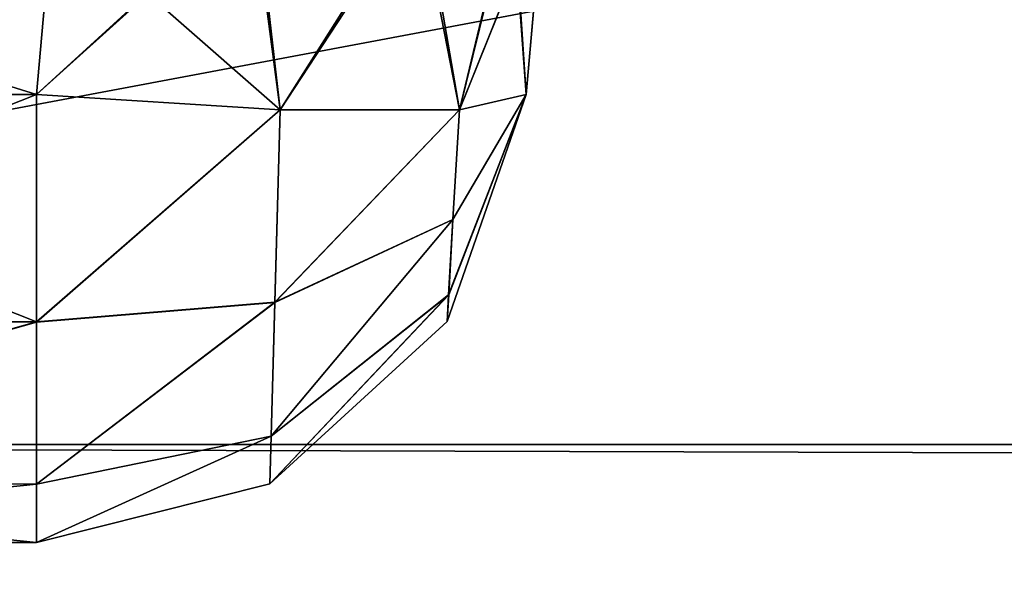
# Model space of a CAD drawing. Header units: millimetres. Extents: x -125 to 125, y -5 to 106.
# Tile 5 of 188: x -123.179 to -122.177, y -3.15 to -2.568. Entities that reach past the tile are written whole.
import ezdxf

# ---------------------------------------------------------------- set-up
doc = ezdxf.new("R2010")
doc.units = ezdxf.units.MM
doc.header["$LTSCALE"] = 65.185185
for name, color, linetype in [('132', 7, 'CONTINUOUS'), ('133', 7, 'CONTINUOUS'), ('134', 7, 'CONTINUOUS'), ('140', 7, 'CONTINUOUS'), ('142', 7, 'CONTINUOUS'), ('143', 7, 'CONTINUOUS'), ('144', 7, 'CONTINUOUS'), ('145', 7, 'CONTINUOUS'), ('146', 7, 'CONTINUOUS'), ('150', 7, 'CONTINUOUS'), ('151', 7, 'CONTINUOUS'), ('157', 7, 'CONTINUOUS'), ('159', 7, 'CONTINUOUS'), ('160', 7, 'CONTINUOUS'), ('165', 7, 'CONTINUOUS'), ('166', 7, 'CONTINUOUS'), ('170', 7, 'CONTINUOUS'), ('171', 7, 'CONTINUOUS'), ('172', 7, 'CONTINUOUS'), ('173', 7, 'CONTINUOUS'), ('174', 7, 'CONTINUOUS'), ('175', 7, 'CONTINUOUS'), ('596', 7, 'CONTINUOUS'), ('597', 7, 'CONTINUOUS'), ('625', 7, 'CONTINUOUS'), ('627', 7, 'CONTINUOUS')]:
    doc.layers.add(name, color=color, linetype=linetype)

msp = doc.modelspace()

# ---------------------------------------------------------------- linework, layer by layer
at = {"layer": '132', "linetype": 'Continuous'}
for points in [[(-122.6466, -2.447, -41.059), (-122.6467, -2.4475, -38.941), (-122.6638, -2.6436, -41.0418), (-122.6466, -2.447, -41.059)], [(-122.6638, -2.6436, -41.0418), (-122.6467, -2.4475, -38.941), (-122.6638, -2.6436, -38.9582), (-122.6638, -2.6436, -41.0418)]]:
    msp.add_3dface(points, dxfattribs=at)
at = {"layer": '133', "linetype": 'Continuous'}
for points in [[(-123.1456, -2.4564, -41.5563), (-122.9426, -2.4427, -41.515), (-123.1619, -2.6436, -41.5399), (-123.1456, -2.4564, -41.5563)], [(-123.1619, -2.6436, -41.5399), (-122.9426, -2.4427, -41.515), (-122.914, -2.6593, -41.4719), (-123.1619, -2.6436, -41.5399)], [(-122.9426, -2.4427, -41.515), (-122.7749, -2.4387, -41.3947), (-122.914, -2.6593, -41.4719), (-122.9426, -2.4427, -41.515)], [(-122.914, -2.6593, -41.4719), (-122.7749, -2.4387, -41.3947), (-122.7318, -2.6593, -41.2898), (-122.914, -2.6593, -41.4719)], [(-122.7749, -2.4387, -41.3947), (-122.6787, -2.4386, -41.238), (-122.7318, -2.6593, -41.2898), (-122.7749, -2.4387, -41.3947)], [(-122.6787, -2.4386, -41.238), (-122.6466, -2.447, -41.059), (-122.7318, -2.6593, -41.2898), (-122.6787, -2.4386, -41.238)], [(-122.6466, -2.447, -41.059), (-122.6638, -2.6436, -41.0418), (-122.7318, -2.6593, -41.2898), (-122.6466, -2.447, -41.059)]]:
    msp.add_3dface(points, dxfattribs=at)
at = {"layer": '134', "linetype": 'Continuous'}
for points in [[(-123.762, -2.4564, -41.5563), (-123.1456, -2.4564, -41.5563), (-123.7456, -2.6436, -41.5399), (-123.762, -2.4564, -41.5563)], [(-123.1456, -2.4564, -41.5563), (-123.1619, -2.6436, -41.5399), (-123.7456, -2.6436, -41.5399), (-123.1456, -2.4564, -41.5563)]]:
    msp.add_3dface(points, dxfattribs=at)
at = {"layer": '140', "linetype": 'Continuous'}
for points in [[(-123.1456, -2.4564, -38.4437), (-123.762, -2.4564, -38.4437), (-123.1619, -2.6436, -38.4601), (-123.1456, -2.4564, -38.4437)], [(-123.762, -2.4564, -38.4437), (-123.7456, -2.6436, -38.4601), (-123.1619, -2.6436, -38.4601), (-123.762, -2.4564, -38.4437)]]:
    msp.add_3dface(points, dxfattribs=at)
at = {"layer": '142', "linetype": 'Continuous'}
for points in [[(-122.939, -2.4425, -38.4866), (-123.1456, -2.4564, -38.4437), (-122.914, -2.6593, -38.5281), (-122.939, -2.4425, -38.4866)], [(-122.7696, -2.4387, -38.6112), (-122.939, -2.4425, -38.4866), (-122.914, -2.6593, -38.5281), (-122.7696, -2.4387, -38.6112)], [(-122.7318, -2.6593, -38.7102), (-122.7696, -2.4387, -38.6112), (-122.914, -2.6593, -38.5281), (-122.7318, -2.6593, -38.7102)], [(-122.6774, -2.4391, -38.7657), (-122.7696, -2.4387, -38.6112), (-122.7318, -2.6593, -38.7102), (-122.6774, -2.4391, -38.7657)], [(-122.6638, -2.6436, -38.9582), (-122.6774, -2.4391, -38.7657), (-122.7318, -2.6593, -38.7102), (-122.6638, -2.6436, -38.9582)], [(-122.6467, -2.4475, -38.941), (-122.6774, -2.4391, -38.7657), (-122.6638, -2.6436, -38.9582), (-122.6467, -2.4475, -38.941)], [(-123.1456, -2.4564, -38.4437), (-123.1619, -2.6436, -38.4601), (-122.914, -2.6593, -38.5281), (-123.1456, -2.4564, -38.4437)]]:
    msp.add_3dface(points, dxfattribs=at)
at = {"layer": '143', "linetype": 'Continuous'}
for points in [[(-122.914, -2.6593, -38.5281), (-123.1619, -2.6436, -38.4601), (-123.1619, -2.8754, -38.5408), (-122.914, -2.6593, -38.5281)], [(-122.6638, -2.6436, -38.9582), (-122.7427, -2.8477, -38.8449), (-122.7442, -2.8748, -38.9582), (-122.6638, -2.6436, -38.9582)], [(-122.6638, -2.6436, -38.9582), (-122.7383, -2.7711, -38.7551), (-122.7427, -2.8477, -38.8449), (-122.6638, -2.6436, -38.9582)], [(-122.6638, -2.6436, -38.9582), (-122.7318, -2.6593, -38.7102), (-122.7383, -2.7711, -38.7551), (-122.6638, -2.6436, -38.9582)], [(-122.9195, -2.8554, -38.6032), (-122.914, -2.6593, -38.5281), (-123.1619, -2.8754, -38.5408), (-122.9195, -2.8554, -38.6032)], [(-122.7383, -2.7711, -38.7551), (-122.7318, -2.6593, -38.7102), (-122.9195, -2.8554, -38.6032), (-122.7383, -2.7711, -38.7551)], [(-122.7318, -2.6593, -38.7102), (-122.914, -2.6593, -38.5281), (-122.9195, -2.8554, -38.6032), (-122.7318, -2.6593, -38.7102)], [(-122.7427, -2.8477, -38.8449), (-122.7383, -2.7711, -38.7551), (-122.9233, -2.9917, -38.7591), (-122.7427, -2.8477, -38.8449)], [(-122.7383, -2.7711, -38.7551), (-122.9195, -2.8554, -38.6032), (-122.9233, -2.9917, -38.7591), (-122.7383, -2.7711, -38.7551)], [(-122.7427, -2.8477, -38.8449), (-122.9233, -2.9917, -38.7591), (-122.9246, -3.0401, -38.9582), (-122.7427, -2.8477, -38.8449)], [(-122.7442, -2.8748, -38.9582), (-122.7427, -2.8477, -38.8449), (-122.9246, -3.0401, -38.9582), (-122.7442, -2.8748, -38.9582)], [(-122.9195, -2.8554, -38.6032), (-123.1619, -2.8754, -38.5408), (-123.1619, -3.0406, -38.7217), (-122.9195, -2.8554, -38.6032)], [(-122.9233, -2.9917, -38.7591), (-122.9195, -2.8554, -38.6032), (-123.1619, -3.0406, -38.7217), (-122.9233, -2.9917, -38.7591)], [(-122.9233, -2.9917, -38.7591), (-123.1619, -3.0406, -38.7217), (-123.1619, -3.1, -38.9582), (-122.9233, -2.9917, -38.7591)], [(-122.9246, -3.0401, -38.9582), (-122.9233, -2.9917, -38.7591), (-123.1619, -3.1, -38.9582), (-122.9246, -3.0401, -38.9582)]]:
    msp.add_3dface(points, dxfattribs=at)
at = {"layer": '144', "linetype": 'Continuous'}
for points in [[(-122.6638, -2.6436, -41.0418), (-122.6638, -2.6436, -38.9582), (-122.7442, -2.8748, -38.9582), (-122.6638, -2.6436, -41.0418)], [(-122.6638, -2.6436, -41.0418), (-122.7442, -2.8748, -38.9582), (-122.7442, -2.8748, -41.0418), (-122.6638, -2.6436, -41.0418)], [(-122.7442, -2.8748, -41.0418), (-122.9246, -3.0401, -38.9582), (-122.9246, -3.0401, -41.0418), (-122.7442, -2.8748, -41.0418)], [(-122.7442, -2.8748, -38.9582), (-122.9246, -3.0401, -38.9582), (-122.7442, -2.8748, -41.0418), (-122.7442, -2.8748, -38.9582)], [(-122.9246, -3.0401, -41.0418), (-123.1619, -3.1, -38.9582), (-123.1619, -3.1, -41.0418), (-122.9246, -3.0401, -41.0418)], [(-122.9246, -3.0401, -38.9582), (-123.1619, -3.1, -38.9582), (-122.9246, -3.0401, -41.0418), (-122.9246, -3.0401, -38.9582)]]:
    msp.add_3dface(points, dxfattribs=at)
at = {"layer": '145', "linetype": 'Continuous'}
for points in [[(-123.1619, -2.6436, -41.5399), (-122.914, -2.6593, -41.4719), (-123.1619, -2.8752, -41.4593), (-123.1619, -2.6436, -41.5399)], [(-122.6638, -2.6436, -41.0418), (-122.7442, -2.8748, -41.0418), (-122.7426, -2.8477, -41.1552), (-122.6638, -2.6436, -41.0418)], [(-122.6638, -2.6436, -41.0418), (-122.7426, -2.8477, -41.1552), (-122.7383, -2.771, -41.245), (-122.6638, -2.6436, -41.0418)], [(-122.7318, -2.6593, -41.2898), (-122.6638, -2.6436, -41.0418), (-122.7383, -2.771, -41.245), (-122.7318, -2.6593, -41.2898)], [(-122.914, -2.6593, -41.4719), (-122.9195, -2.8553, -41.3969), (-123.1619, -2.8752, -41.4593), (-122.914, -2.6593, -41.4719)], [(-122.7318, -2.6593, -41.2898), (-122.7383, -2.771, -41.245), (-122.9195, -2.8553, -41.3969), (-122.7318, -2.6593, -41.2898)], [(-122.914, -2.6593, -41.4719), (-122.7318, -2.6593, -41.2898), (-122.9195, -2.8553, -41.3969), (-122.914, -2.6593, -41.4719)], [(-122.7383, -2.771, -41.245), (-122.9233, -2.9916, -41.241), (-122.9195, -2.8553, -41.3969), (-122.7383, -2.771, -41.245)], [(-122.7426, -2.8477, -41.1552), (-122.9233, -2.9916, -41.241), (-122.7383, -2.771, -41.245), (-122.7426, -2.8477, -41.1552)], [(-122.7442, -2.8748, -41.0418), (-122.9246, -3.0401, -41.0418), (-122.7426, -2.8477, -41.1552), (-122.7442, -2.8748, -41.0418)], [(-122.7426, -2.8477, -41.1552), (-122.9246, -3.0401, -41.0418), (-122.9233, -2.9916, -41.241), (-122.7426, -2.8477, -41.1552)], [(-122.9195, -2.8553, -41.3969), (-123.1619, -3.0405, -41.2785), (-123.1619, -2.8752, -41.4593), (-122.9195, -2.8553, -41.3969)], [(-122.9233, -2.9916, -41.241), (-123.1619, -3.0405, -41.2785), (-122.9195, -2.8553, -41.3969), (-122.9233, -2.9916, -41.241)], [(-122.9246, -3.0401, -41.0418), (-123.1619, -3.1, -41.0418), (-122.9233, -2.9916, -41.241), (-122.9246, -3.0401, -41.0418)], [(-122.9233, -2.9916, -41.241), (-123.1619, -3.1, -41.0418), (-123.1619, -3.0405, -41.2785), (-122.9233, -2.9916, -41.241)]]:
    msp.add_3dface(points, dxfattribs=at)
at = {"layer": '146', "linetype": 'Continuous'}
for points in [[(-123.7456, -2.6436, -41.5399), (-123.1619, -2.6436, -41.5399), (-123.1619, -2.8752, -41.4593), (-123.7456, -2.6436, -41.5399)], [(-123.7456, -2.6436, -41.5399), (-123.1619, -2.8752, -41.4593), (-123.7456, -2.8748, -41.4596), (-123.7456, -2.6436, -41.5399)], [(-123.7456, -2.8748, -41.4596), (-123.1619, -2.8752, -41.4593), (-123.7456, -3.0401, -41.2791), (-123.7456, -2.8748, -41.4596)], [(-123.1619, -2.8752, -41.4593), (-123.1619, -3.0405, -41.2785), (-123.7456, -3.0401, -41.2791), (-123.1619, -2.8752, -41.4593)], [(-123.1619, -3.0405, -41.2785), (-123.1619, -3.1, -41.0418), (-123.7456, -3.0401, -41.2791), (-123.1619, -3.0405, -41.2785)], [(-123.7456, -3.0401, -41.2791), (-123.1619, -3.1, -41.0418), (-123.7456, -3.1, -41.0418), (-123.7456, -3.0401, -41.2791)]]:
    msp.add_3dface(points, dxfattribs=at)
at = {"layer": '150', "linetype": 'Continuous'}
for points in [[(-123.1619, -2.8754, -38.5408), (-123.1619, -2.6436, -38.4601), (-123.7456, -2.8748, -38.5404), (-123.1619, -2.8754, -38.5408)], [(-123.1619, -2.6436, -38.4601), (-123.7456, -2.6436, -38.4601), (-123.7456, -2.8748, -38.5404), (-123.1619, -2.6436, -38.4601)], [(-123.1619, -2.8754, -38.5408), (-123.7456, -2.8748, -38.5404), (-123.7456, -3.0401, -38.7209), (-123.1619, -2.8754, -38.5408)], [(-123.1619, -3.0406, -38.7217), (-123.1619, -2.8754, -38.5408), (-123.7456, -3.0401, -38.7209), (-123.1619, -3.0406, -38.7217)], [(-123.7456, -3.1, -38.9582), (-123.1619, -3.0406, -38.7217), (-123.7456, -3.0401, -38.7209), (-123.7456, -3.1, -38.9582)], [(-123.1619, -3.1, -38.9582), (-123.1619, -3.0406, -38.7217), (-123.7456, -3.1, -38.9582), (-123.1619, -3.1, -38.9582)]]:
    msp.add_3dface(points, dxfattribs=at)
at = {"layer": '151', "linetype": 'Continuous'}
for points in [[(-123.7456, -3.1, -41.0418), (-123.1619, -3.1, -38.9582), (-123.7456, -3.1, -38.9582), (-123.7456, -3.1, -41.0418)], [(-123.1619, -3.1, -41.0418), (-123.1619, -3.1, -38.9582), (-123.7456, -3.1, -41.0418), (-123.1619, -3.1, -41.0418)]]:
    msp.add_3dface(points, dxfattribs=at)
at = {"layer": '157', "linetype": 'Continuous'}
for points in [[(-123.762, -2.4564, 41.5563), (-123.7456, -2.6436, 41.5399), (-123.1619, -2.6436, 41.5399), (-123.762, -2.4564, 41.5563)], [(-123.1456, -2.4564, 41.5563), (-123.762, -2.4564, 41.5563), (-123.1619, -2.6436, 41.5399), (-123.1456, -2.4564, 41.5563)]]:
    msp.add_3dface(points, dxfattribs=at)
at = {"layer": '159', "linetype": 'Continuous'}
for points in [[(-122.9426, -2.4427, 41.515), (-123.1456, -2.4564, 41.5563), (-122.914, -2.6593, 41.4719), (-122.9426, -2.4427, 41.515)], [(-122.7749, -2.4387, 41.3947), (-122.9426, -2.4427, 41.515), (-122.914, -2.6593, 41.4719), (-122.7749, -2.4387, 41.3947)], [(-122.7318, -2.6593, 41.2898), (-122.7749, -2.4387, 41.3947), (-122.914, -2.6593, 41.4719), (-122.7318, -2.6593, 41.2898)], [(-122.6787, -2.4386, 41.238), (-122.7749, -2.4387, 41.3947), (-122.7318, -2.6593, 41.2898), (-122.6787, -2.4386, 41.238)], [(-122.6638, -2.6436, 41.0418), (-122.6787, -2.4386, 41.238), (-122.7318, -2.6593, 41.2898), (-122.6638, -2.6436, 41.0418)], [(-122.6466, -2.447, 41.059), (-122.6787, -2.4386, 41.238), (-122.6638, -2.6436, 41.0418), (-122.6466, -2.447, 41.059)], [(-123.1456, -2.4564, 41.5563), (-123.1619, -2.6436, 41.5399), (-122.914, -2.6593, 41.4719), (-123.1456, -2.4564, 41.5563)]]:
    msp.add_3dface(points, dxfattribs=at)
at = {"layer": '160', "linetype": 'Continuous'}
for points in [[(-122.6467, -2.4477, 38.941), (-122.6466, -2.447, 41.059), (-122.6638, -2.6436, 38.9582), (-122.6467, -2.4477, 38.941)], [(-122.6466, -2.447, 41.059), (-122.6638, -2.6436, 41.0418), (-122.6638, -2.6436, 38.9582), (-122.6466, -2.447, 41.059)]]:
    msp.add_3dface(points, dxfattribs=at)
at = {"layer": '165', "linetype": 'Continuous'}
for points in [[(-123.7456, -2.6436, 38.4601), (-123.762, -2.4564, 38.4437), (-123.1456, -2.4564, 38.4437), (-123.7456, -2.6436, 38.4601)], [(-123.7456, -2.6436, 38.4601), (-123.1456, -2.4564, 38.4437), (-123.1619, -2.6436, 38.4601), (-123.7456, -2.6436, 38.4601)]]:
    msp.add_3dface(points, dxfattribs=at)
at = {"layer": '166', "linetype": 'Continuous'}
for points in [[(-123.7456, -2.6436, 38.4601), (-123.1619, -2.6436, 38.4601), (-123.1619, -2.8752, 38.5407), (-123.7456, -2.6436, 38.4601)], [(-123.7456, -2.8748, 38.5404), (-123.7456, -2.6436, 38.4601), (-123.1619, -2.8752, 38.5407), (-123.7456, -2.8748, 38.5404)], [(-123.7456, -3.0401, 38.7209), (-123.7456, -2.8748, 38.5404), (-123.1619, -2.8752, 38.5407), (-123.7456, -3.0401, 38.7209)], [(-123.1619, -3.0405, 38.7215), (-123.7456, -3.0401, 38.7209), (-123.1619, -2.8752, 38.5407), (-123.1619, -3.0405, 38.7215)], [(-123.1619, -3.1, 38.9582), (-123.7456, -3.0401, 38.7209), (-123.1619, -3.0405, 38.7215), (-123.1619, -3.1, 38.9582)], [(-123.7456, -3.1, 38.9582), (-123.7456, -3.0401, 38.7209), (-123.1619, -3.1, 38.9582), (-123.7456, -3.1, 38.9582)]]:
    msp.add_3dface(points, dxfattribs=at)
at = {"layer": '170', "linetype": 'Continuous'}
for points in [[(-123.1619, -2.6436, 41.5399), (-123.7456, -2.8748, 41.4596), (-123.1619, -2.8754, 41.4592), (-123.1619, -2.6436, 41.5399)], [(-123.1619, -2.6436, 41.5399), (-123.7456, -2.6436, 41.5399), (-123.7456, -2.8748, 41.4596), (-123.1619, -2.6436, 41.5399)], [(-123.7456, -2.8748, 41.4596), (-123.7456, -3.0401, 41.2791), (-123.1619, -2.8754, 41.4592), (-123.7456, -2.8748, 41.4596)], [(-123.1619, -2.8754, 41.4592), (-123.7456, -3.0401, 41.2791), (-123.1619, -3.0406, 41.2783), (-123.1619, -2.8754, 41.4592)], [(-123.7456, -3.0401, 41.2791), (-123.7456, -3.1, 41.0418), (-123.1619, -3.0406, 41.2783), (-123.7456, -3.0401, 41.2791)], [(-123.1619, -3.0406, 41.2783), (-123.7456, -3.1, 41.0418), (-123.1619, -3.1, 41.0418), (-123.1619, -3.0406, 41.2783)]]:
    msp.add_3dface(points, dxfattribs=at)
at = {"layer": '171', "linetype": 'Continuous'}
for points in [[(-122.914, -2.6593, 41.4719), (-123.1619, -2.6436, 41.5399), (-123.1619, -2.8754, 41.4592), (-122.914, -2.6593, 41.4719)], [(-122.6638, -2.6436, 41.0418), (-122.7427, -2.8477, 41.1551), (-122.7442, -2.8748, 41.0418), (-122.6638, -2.6436, 41.0418)], [(-122.6638, -2.6436, 41.0418), (-122.7383, -2.7711, 41.2449), (-122.7427, -2.8477, 41.1551), (-122.6638, -2.6436, 41.0418)], [(-122.6638, -2.6436, 41.0418), (-122.7318, -2.6593, 41.2898), (-122.7383, -2.7711, 41.2449), (-122.6638, -2.6436, 41.0418)], [(-122.914, -2.6593, 41.4719), (-123.1619, -2.8754, 41.4592), (-122.9195, -2.8554, 41.3968), (-122.914, -2.6593, 41.4719)], [(-122.7318, -2.6593, 41.2898), (-122.914, -2.6593, 41.4719), (-122.9195, -2.8554, 41.3968), (-122.7318, -2.6593, 41.2898)], [(-122.7383, -2.7711, 41.2449), (-122.7318, -2.6593, 41.2898), (-122.9195, -2.8554, 41.3968), (-122.7383, -2.7711, 41.2449)], [(-122.7427, -2.8477, 41.1551), (-122.7383, -2.7711, 41.2449), (-122.9233, -2.9917, 41.2409), (-122.7427, -2.8477, 41.1551)], [(-122.7383, -2.7711, 41.2449), (-122.9195, -2.8554, 41.3968), (-122.9233, -2.9917, 41.2409), (-122.7383, -2.7711, 41.2449)], [(-122.7427, -2.8477, 41.1551), (-122.9233, -2.9917, 41.2409), (-122.9246, -3.0401, 41.0418), (-122.7427, -2.8477, 41.1551)], [(-122.7442, -2.8748, 41.0418), (-122.7427, -2.8477, 41.1551), (-122.9246, -3.0401, 41.0418), (-122.7442, -2.8748, 41.0418)], [(-122.9195, -2.8554, 41.3968), (-123.1619, -3.0406, 41.2783), (-122.9233, -2.9917, 41.2409), (-122.9195, -2.8554, 41.3968)], [(-123.1619, -2.8754, 41.4592), (-123.1619, -3.0406, 41.2783), (-122.9195, -2.8554, 41.3968), (-123.1619, -2.8754, 41.4592)], [(-122.9233, -2.9917, 41.2409), (-123.1619, -3.1, 41.0418), (-122.9246, -3.0401, 41.0418), (-122.9233, -2.9917, 41.2409)], [(-123.1619, -3.0406, 41.2783), (-123.1619, -3.1, 41.0418), (-122.9233, -2.9917, 41.2409), (-123.1619, -3.0406, 41.2783)]]:
    msp.add_3dface(points, dxfattribs=at)
at = {"layer": '172', "linetype": 'Continuous'}
for points in [[(-122.6638, -2.6436, 38.9582), (-122.6638, -2.6436, 41.0418), (-122.7442, -2.8748, 41.0418), (-122.6638, -2.6436, 38.9582)], [(-122.6638, -2.6436, 38.9582), (-122.7442, -2.8748, 41.0418), (-122.7442, -2.8748, 38.9582), (-122.6638, -2.6436, 38.9582)], [(-122.7442, -2.8748, 41.0418), (-122.9246, -3.0401, 41.0418), (-122.7442, -2.8748, 38.9582), (-122.7442, -2.8748, 41.0418)], [(-122.7442, -2.8748, 38.9582), (-122.9246, -3.0401, 41.0418), (-122.9246, -3.0401, 38.9582), (-122.7442, -2.8748, 38.9582)], [(-122.9246, -3.0401, 41.0418), (-123.1619, -3.1, 41.0418), (-122.9246, -3.0401, 38.9582), (-122.9246, -3.0401, 41.0418)], [(-123.1619, -3.1, 41.0418), (-123.1619, -3.1, 38.9582), (-122.9246, -3.0401, 38.9582), (-123.1619, -3.1, 41.0418)]]:
    msp.add_3dface(points, dxfattribs=at)
at = {"layer": '173', "linetype": 'Continuous'}
for points in [[(-123.1619, -2.8752, 38.5407), (-123.1619, -2.6436, 38.4601), (-122.914, -2.6593, 38.5281), (-123.1619, -2.8752, 38.5407)], [(-122.6638, -2.6436, 38.9582), (-122.7442, -2.8748, 38.9582), (-122.7426, -2.8477, 38.8448), (-122.6638, -2.6436, 38.9582)], [(-122.6638, -2.6436, 38.9582), (-122.7426, -2.8477, 38.8448), (-122.7383, -2.771, 38.755), (-122.6638, -2.6436, 38.9582)], [(-122.6638, -2.6436, 38.9582), (-122.7383, -2.771, 38.755), (-122.7318, -2.6593, 38.7102), (-122.6638, -2.6436, 38.9582)], [(-122.9195, -2.8553, 38.6031), (-123.1619, -2.8752, 38.5407), (-122.914, -2.6593, 38.5281), (-122.9195, -2.8553, 38.6031)], [(-122.7383, -2.771, 38.755), (-122.9195, -2.8553, 38.6031), (-122.7318, -2.6593, 38.7102), (-122.7383, -2.771, 38.755)], [(-122.7318, -2.6593, 38.7102), (-122.9195, -2.8553, 38.6031), (-122.914, -2.6593, 38.5281), (-122.7318, -2.6593, 38.7102)], [(-122.7426, -2.8477, 38.8448), (-122.9233, -2.9916, 38.759), (-122.7383, -2.771, 38.755), (-122.7426, -2.8477, 38.8448)], [(-122.7383, -2.771, 38.755), (-122.9233, -2.9916, 38.759), (-122.9195, -2.8553, 38.6031), (-122.7383, -2.771, 38.755)], [(-122.7442, -2.8748, 38.9582), (-122.9246, -3.0401, 38.9582), (-122.7426, -2.8477, 38.8448), (-122.7442, -2.8748, 38.9582)], [(-122.7426, -2.8477, 38.8448), (-122.9246, -3.0401, 38.9582), (-122.9233, -2.9916, 38.759), (-122.7426, -2.8477, 38.8448)], [(-123.1619, -3.0405, 38.7215), (-123.1619, -2.8752, 38.5407), (-122.9195, -2.8553, 38.6031), (-123.1619, -3.0405, 38.7215)], [(-122.9233, -2.9916, 38.759), (-123.1619, -3.0405, 38.7215), (-122.9195, -2.8553, 38.6031), (-122.9233, -2.9916, 38.759)], [(-123.1619, -3.1, 38.9582), (-123.1619, -3.0405, 38.7215), (-122.9233, -2.9916, 38.759), (-123.1619, -3.1, 38.9582)], [(-122.9246, -3.0401, 38.9582), (-123.1619, -3.1, 38.9582), (-122.9233, -2.9916, 38.759), (-122.9246, -3.0401, 38.9582)]]:
    msp.add_3dface(points, dxfattribs=at)
at = {"layer": '174', "linetype": 'Continuous'}
for points in [[(-123.1456, -2.4564, 38.4437), (-122.939, -2.4425, 38.4866), (-123.1619, -2.6436, 38.4601), (-123.1456, -2.4564, 38.4437)], [(-123.1619, -2.6436, 38.4601), (-122.939, -2.4425, 38.4866), (-122.914, -2.6593, 38.5281), (-123.1619, -2.6436, 38.4601)], [(-122.939, -2.4425, 38.4866), (-122.7696, -2.4387, 38.6112), (-122.914, -2.6593, 38.5281), (-122.939, -2.4425, 38.4866)], [(-122.7696, -2.4387, 38.6112), (-122.7318, -2.6593, 38.7102), (-122.914, -2.6593, 38.5281), (-122.7696, -2.4387, 38.6112)], [(-122.7696, -2.4387, 38.6112), (-122.6774, -2.4391, 38.7657), (-122.7318, -2.6593, 38.7102), (-122.7696, -2.4387, 38.6112)], [(-122.6774, -2.4391, 38.7657), (-122.6467, -2.4477, 38.941), (-122.7318, -2.6593, 38.7102), (-122.6774, -2.4391, 38.7657)], [(-122.6467, -2.4477, 38.941), (-122.6638, -2.6436, 38.9582), (-122.7318, -2.6593, 38.7102), (-122.6467, -2.4477, 38.941)]]:
    msp.add_3dface(points, dxfattribs=at)
at = {"layer": '175', "linetype": 'Continuous'}
for points in [[(-123.7456, -3.1, 41.0418), (-123.7456, -3.1, 38.9582), (-123.1619, -3.1, 41.0418), (-123.7456, -3.1, 41.0418)], [(-123.7456, -3.1, 38.9582), (-123.1619, -3.1, 38.9582), (-123.1619, -3.1, 41.0418), (-123.7456, -3.1, 38.9582)]]:
    msp.add_3dface(points, dxfattribs=at)
at = {"layer": '596', "linetype": 'Continuous'}
for points in [[(-125, -3, -130.5), (-125, 104, -130.5), (-115, 95, -130.5), (-125, -3, -130.5)], [(-115, 43, -130.5), (-125, -3, -130.5), (-115, 95, -130.5), (-115, 43, -130.5)], [(-114.9238, 42.6171, -130.5), (-125, -3, -130.5), (-115, 43, -130.5), (-114.9238, 42.6171, -130.5)], [(-114.7071, 42.2929, -130.5), (-125, -3, -130.5), (-114.9238, 42.6171, -130.5), (-114.7071, 42.2929, -130.5)], [(-114.3829, 42.0762, -130.5), (-125, -3, -130.5), (-114.7071, 42.2929, -130.5), (-114.3829, 42.0762, -130.5)], [(-114, 42, -130.5), (-125, -3, -130.5), (-114.3829, 42.0762, -130.5), (-114, 42, -130.5)], [(114, 42, -130.5), (-125, -3, -130.5), (-114, 42, -130.5), (114, 42, -130.5)], [(125, -3, -130.5), (-125, -3, -130.5), (114, 42, -130.5), (125, -3, -130.5)]]:
    msp.add_3dface(points, dxfattribs=at)
at = {"layer": '597', "linetype": 'Continuous'}
for points in [[(-125, -3.765, -130.3479), (-125, -3, -130.5), (125, -3.7653, -130.3478), (-125, -3.765, -130.3479)], [(-125, -3, -130.5), (125, -3, -130.5), (125, -3.7653, -130.3478), (-125, -3, -130.5)]]:
    msp.add_3dface(points, dxfattribs=at)
at = {"layer": '625', "linetype": 'Continuous'}
for points in [[(-125, 104, 130.5), (-125, -3, 130.5), (-115, 43, 130.5), (-125, 104, 130.5)], [(-115, 43, 130.5), (-125, -3, 130.5), (-114.9238, 42.6171, 130.5), (-115, 43, 130.5)], [(-114.9238, 42.6171, 130.5), (-125, -3, 130.5), (-114.7071, 42.2929, 130.5), (-114.9238, 42.6171, 130.5)], [(-114.7071, 42.2929, 130.5), (-125, -3, 130.5), (-114.3829, 42.0762, 130.5), (-114.7071, 42.2929, 130.5)], [(-114.3829, 42.0762, 130.5), (-125, -3, 130.5), (-114, 42, 130.5), (-114.3829, 42.0762, 130.5)], [(-125, -3, 130.5), (125, -3, 130.5), (-114, 42, 130.5), (-125, -3, 130.5)]]:
    msp.add_3dface(points, dxfattribs=at)
at = {"layer": '627', "linetype": 'Continuous'}
for points in [[(125, -3, 130.5), (-125, -3.7653, 130.3478), (125, -3.765, 130.3479), (125, -3, 130.5)], [(-125, -3, 130.5), (-125, -3.7653, 130.3478), (125, -3, 130.5), (-125, -3, 130.5)]]:
    msp.add_3dface(points, dxfattribs=at)

doc.saveas('drawing.dxf')
